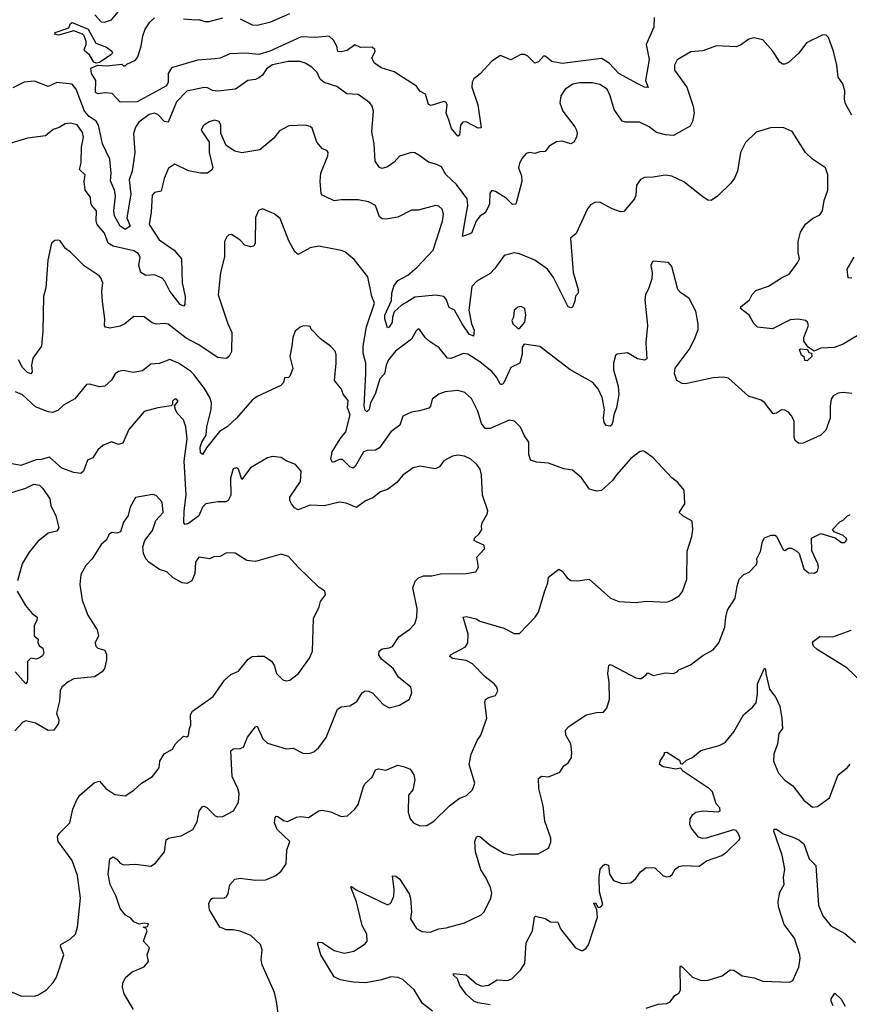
# Model space of a CAD drawing. Extents: x 1839239 to 1929705, y 762242 to 910352.
# Tile 19 of 256: x 1859349 to 1864190, y 774666 to 780409. Entities that reach past the tile are written whole.
import ezdxf

# ---------------------------------------------------------------- set-up
doc = ezdxf.new("R2010")
doc.units = 0

msp = doc.modelspace()

# ---------------------------------------------------------------- linework, layer by layer
at = {"layer": '0CON10XD'}
for points in [[(1859787.9, 780437.9), (1859825, 780397.5), (1859844.8, 780394.7), (1859885, 780408.5), (1859933.4, 780466.6)], [(1860635, 780414.2), (1860705, 780380), (1860735, 780376.7), (1860815, 780397.4), (1860925, 780446.2)], [(1859795, 780156), (1859781.4, 780161.4), (1859755.8, 780205), (1859728.8, 780225), (1859725.8, 780235), (1859737.8, 780265), (1859737.9, 780282.1), (1859725.6, 780315), (1859715, 780325.7), (1859665, 780344.5), (1859575, 780320), (1859554.2, 780324.2), (1859556.2, 780335), (1859635, 780362), (1859645, 780387.5), (1859655, 780393.1), (1859749.5, 780355), (1859792.9, 780272.9), (1859855, 780250), (1859887.5, 780225), (1859890, 780215), (1859880, 780205), (1859815, 780160), (1859795, 780156)], [(1863051.7, 780421.7), (1863050, 780365), (1863005.5, 780265), (1863022.6, 780177.4), (1863000.6, 780055), (1863016.2, 780013.8), (1862995, 780016), (1862955.3, 780035.3), (1862845, 780096.4), (1862789.6, 780155), (1862745, 780182.9), (1862514.7, 780154.7), (1862455.3, 780165.3), (1862415, 780195.8), (1862405, 780196), (1862376.7, 780163.3), (1862355, 780156), (1862315, 780196), (1862295, 780206), (1862274.2, 780205.8), (1862215, 780176.2), (1862155, 780200), (1862105, 780168), (1862036.6, 780093.4), (1862000, 780065), (1861990, 780045), (1861987.1, 780015), (1862021.9, 779911.9), (1862041.7, 779778.3), (1862025, 779777.1), (1861955, 779814.2), (1861935, 779812), (1861922, 779795), (1861916, 779735), (1861905, 779730.6), (1861868, 779775), (1861853.8, 779826.2), (1861837.7, 779865), (1861844.3, 779914.3), (1861835, 779928.8), (1861825, 779932), (1861750.7, 779909.3), (1861735, 779913.8), (1861716.7, 779975), (1861685, 779992.5), (1861665, 780021.2), (1861535, 780106.2), (1861458.3, 780128.3), (1861418.8, 780155), (1861404.4, 780185), (1861423.1, 780225), (1861421.9, 780235), (1861405, 780249.4), (1861337.5, 780247.5), (1861305, 780262.5), (1861259.5, 780230.5), (1861225, 780222), (1861205, 780223.8), (1861200, 780255), (1861180.9, 780290.9), (1861155, 780312.9), (1861075, 780305.3), (1860991.4, 780308.6), (1860808.2, 780225), (1860745, 780206.8), (1860666, 780214), (1860575, 780210), (1860518.8, 780185), (1860490.5, 780180.5), (1860387.2, 780172.8), (1860235, 780128.2), (1860216.3, 780096.3), (1860215.4, 780045), (1860205, 780024.3), (1860035, 779929.5), (1859935, 779928.1), (1859888.1, 779978.1), (1859847, 779983), (1859805, 779976.2), (1859790.8, 779985), (1859794.3, 780055), (1859768, 780095), (1859764.1, 780125.9), (1859805, 780143.8), (1859855, 780140), (1859945, 780150), (1859955, 780140), (1859965, 780140), (1859975, 780150), (1860025, 780172.5), (1860037.5, 780192.5), (1860058, 780255), (1860067.5, 780315), (1860082.2, 780355), (1860108.2, 780395), (1860135, 780420.5)], [(1860305, 780413.8), (1860377.7, 780407.7), (1860395, 780410.6), (1860429.7, 780399.7), (1860455, 780399.5), (1860535, 780420)], [(1864205, 779853.3), (1864168.1, 779918.1), (1864161.9, 779945), (1864164.3, 779995), (1864152.5, 780035), (1864124.4, 780075), (1864117.1, 780145), (1864098.9, 780225), (1864069.2, 780305), (1864055, 780320), (1864035, 780320.8), (1863940, 780275), (1863895.6, 780215), (1863835, 780160.6), (1863815, 780150.6), (1863800.7, 780150.7), (1863785, 780160.8), (1863744.4, 780225), (1863685, 780292.9), (1863635, 780303.1), (1863604.6, 780295.4), (1863555, 780261.4), (1863529.1, 780250.9), (1863415, 780257.1), (1863335, 780227.5), (1863265, 780221.4), (1863185, 780175.7), (1863169.5, 780145), (1863170, 780115), (1863241.8, 780015), (1863279.5, 779905), (1863284.3, 779865), (1863276, 779815), (1863261.7, 779788.3), (1863165, 779734.3), (1863116.8, 779736.8), (1863065, 779751.1), (1863021.4, 779785), (1862965, 779812.1), (1862885, 779811.5), (1862865, 779817.1), (1862818.8, 779885), (1862795.5, 779965), (1862776.4, 780005), (1862735, 780031.6), (1862690.5, 780040.5)], [(1862690.5, 780040.5), (1862615, 780041.5), (1862577.4, 780032.6), (1862532.9, 780005), (1862506.7, 779965), (1862501.9, 779925), (1862517.8, 779875), (1862589.2, 779785), (1862598.6, 779765), (1862602.5, 779745), (1862598, 779725), (1862582.5, 779695), (1862565, 779686.2), (1862515, 779700.8), (1862482.5, 779697.5), (1862438.3, 779671.7), (1862415, 779640), (1862385, 779638.8), (1862355, 779628.8), (1862325, 779634), (1862305, 779628.8), (1862279.5, 779600.5), (1862265, 779570), (1862260, 779545), (1862277.8, 779497.8), (1862280, 779465), (1862245, 779333.3), (1862225, 779331.2), (1862187.5, 779367.5), (1862125, 779408), (1862105, 779413.3), (1862093.1, 779396.9), (1862090.5, 779335), (1862083.3, 779315), (1862065, 779282.5), (1862035, 779262.5), (1862012.9, 779235), (1861985, 779163.8), (1861932.5, 779145), (1861947.5, 779227.5), (1861964.4, 779325.6), (1861960.5, 779365), (1861898.6, 779448.6), (1861835, 779507.3), (1861810.4, 779550.4), (1861783.8, 779565), (1861735, 779578.1), (1861685, 779616.2), (1861655, 779631.8), (1861635, 779634.7), (1861565, 779613.4), (1861535, 779578.2), (1861495, 779550.6), (1861465, 779541.5), (1861447.8, 779547.8), (1861424.3, 779585), (1861417.9, 779685), (1861403.6, 779755), (1861412.9, 779875), (1861405.7, 779905), (1861393.1, 779925), (1861325, 779972.7), (1861257.8, 779977.8), (1861199.8, 780019.8), (1861125, 780042.8), (1861102.5, 780062.5), (1861085, 780100.6), (1861053.1, 780133.1), (1861015, 780156.4), (1860985, 780166.2), (1860915, 780166), (1860825, 780146.2), (1860791.9, 780125), (1860765, 780086.2), (1860745, 780071.2), (1860725, 780060.8), (1860680, 780055), (1860607.5, 780005), (1860505, 779992.2), (1860475, 779995.6), (1860445, 780011.9), (1860425, 780014.4), (1860325, 779992.9), (1860265, 779930), (1860215, 779811.9), (1860195, 779815.6), (1860155, 779856.5), (1860135, 779864.5), (1860105, 779856.5), (1860045, 779811.1), (1860025, 779782.9), (1860013.1, 779745), (1860020.5, 779635), (1860005.8, 779525), (1859988.8, 779475), (1859997.5, 779392.5), (1859974.4, 779254.4), (1859993.8, 779205), (1859965, 779185.7), (1859934.6, 779205), (1859901.8, 779265), (1859897.5, 779295), (1859907.3, 779382.7), (1859901.9, 779415), (1859878.9, 779468.9), (1859882.9, 779515), (1859875.2, 779595), (1859832.3, 779685), (1859808.8, 779795), (1859795, 779817.3), (1859755, 779843.9), (1859727.1, 779875), (1859678.2, 780005), (1859655, 780033.1), (1859565, 780043.3), (1859515, 780020.6), (1859435, 780050.7), (1859375, 780044.7), (1859308.9, 780011.1)], [(1862587.9, 778767.9), (1862575, 778733.1), (1862565, 778728.1), (1862549.2, 778735), (1862465, 778906.5), (1862429.1, 778955), (1862355, 779007.1), (1862265, 779044.3), (1862235, 779050), (1862175.9, 779034.1), (1862122.4, 778957.6), (1862095, 778928.8), (1862016, 778885), (1861987.4, 778852.6), (1861970, 778715), (1861985.3, 778635), (1862001.5, 778598.5), (1861996.5, 778563.5), (1861972.7, 778575), (1861930.3, 778635), (1861886.7, 778715), (1861855, 778730.8), (1861838.2, 778778.2), (1861824.6, 778794.6), (1861775, 778801.8), (1861655, 778790), (1861607.7, 778762.3), (1861576.3, 778743.7), (1861535, 778705.8), (1861524.6, 778675), (1861522.7, 778645), (1861505, 778616), (1861495, 778612), (1861480, 778665), (1861480.8, 778685), (1861518.9, 778771.1), (1861521.6, 778815), (1861532.3, 778855), (1861555, 778888.2), (1861615, 778920), (1861668.5, 778965), (1861762.5, 779065), (1861815.7, 779235), (1861822.5, 779275), (1861814.1, 779304.1), (1861795, 779321.2), (1861775, 779326), (1861675, 779298.6), (1861635, 779298.1), (1861555, 779257.3), (1861485, 779245.6), (1861465, 779248.6), (1861448.9, 779258.9), (1861425.8, 779325), (1861385, 779347.8), (1861325, 779359.4), (1861225, 779359.4), (1861185, 779351.9), (1861135, 779375.7), (1861113.3, 779385), (1861108, 779395), (1861102.6, 779467.4), (1861107.1, 779515), (1861148, 779615), (1861150, 779635), (1861142.5, 779645), (1861115, 779658.8), (1861083.8, 779695), (1861055, 779777.5), (1861045, 779786.7), (1861015, 779793.8), (1860920.5, 779789.5), (1860865, 779762), (1860832.1, 779717.9), (1860750.3, 779649.7), (1860645, 779633.5), (1860605, 779642.5), (1860554, 779675), (1860522.9, 779745), (1860522, 779795), (1860513.3, 779815), (1860485, 779823.8), (1860455, 779814.2), (1860418.8, 779791.2), (1860408.8, 779765), (1860454.2, 779694.2), (1860455.7, 779635), (1860476, 779545), (1860468.8, 779531.2), (1860445, 779513.8), (1860405, 779514.3), (1860335, 779528.1), (1860254.1, 779565.9), (1860217, 779543), (1860192.3, 779482.3), (1860175, 779408.6), (1860135, 779401.8), (1860122.5, 779385), (1860116.4, 779286.4), (1860104.7, 779215), (1860162, 779125), (1860251.1, 779065), (1860294.2, 779015), (1860297.9, 778875), (1860313.9, 778793.9), (1860312.1, 778747.9), (1860305, 778737.5), (1860285, 778747.5), (1860224.5, 778825), (1860195.5, 778885), (1860180.9, 778900.9), (1860135, 778920.5), (1860085, 778916.7), (1860055.4, 778935.4), (1860044.7, 778974.7), (1860052.4, 779025), (1860040.9, 779045), (1860015, 779061.1), (1859895, 779089.1), (1859865.7, 779105), (1859844.5, 779165), (1859800.9, 779215), (1859795.5, 779235), (1859797.8, 779295), (1859770.6, 779325), (1859765, 779340), (1859761.9, 779375), (1859731.3, 779415), (1859724.4, 779465), (1859730.6, 779505), (1859697.5, 779535), (1859707.5, 779575), (1859710, 779665), (1859721.8, 779725), (1859715, 779751.4), (1859685, 779796.9), (1859645, 779805.5), (1859615, 779802.9), (1859580, 779780), (1859545, 779769.2), (1859498.8, 779731.2), (1859395, 779717.8), (1859231.2, 779668.8)], [(1864295, 778601.2), (1864155, 778515.7), (1864102.1, 778497.9), (1864025, 778493.3), (1863985, 778475.6), (1863950, 778500), (1863924.5, 778534.5), (1863925.5, 778555), (1863952, 778625), (1863946.2, 778645), (1863935, 778653.8), (1863891.7, 778661.7), (1863845, 778659.5), (1863743, 778607), (1863655, 778615.7), (1863633.6, 778636.4), (1863605.6, 778685), (1863555.6, 778725), (1863556.7, 778735), (1863607.1, 778775), (1863622.8, 778807.2), (1863645, 778829.2), (1863718.8, 778855), (1863795, 778904.3), (1863838.8, 778925), (1863888.8, 778991.2), (1863898.8, 779015), (1863890.9, 779050.9), (1863891.8, 779115), (1863905, 779170), (1863935, 779215.8), (1863975, 779249.4), (1864018.4, 779271.6), (1864033.6, 779295), (1864044.4, 779355), (1864064.3, 779415), (1864065.8, 779505), (1864051.2, 779545), (1863975, 779595.8), (1863935, 779633.8), (1863857.7, 779757.7), (1863805, 779780), (1863730.7, 779779.3), (1863646.4, 779753.6), (1863585, 779693.3), (1863555.8, 779634.2), (1863537.1, 779525), (1863520, 779485), (1863498, 779455), (1863420.9, 779379.1), (1863385, 779354), (1863365, 779356), (1863335, 779375.7), (1863225, 779464.4), (1863155, 779497.5), (1863115, 779502.5), (1863045, 779490.5), (1862995, 779489.2), (1862972.1, 779477.9), (1862949.4, 779445), (1862944.5, 779385.5), (1862936.3, 779363.7), (1862875, 779290), (1862855, 779289.4), (1862805.6, 779305.6), (1862735, 779345.8), (1862705, 779343.8), (1862680.3, 779329.7), (1862663.3, 779306.7), (1862597, 779163), (1862563.3, 779135), (1862578.9, 778935), (1862608.9, 778835), (1862607.5, 778815), (1862593.4, 778796.6), (1862587.9, 778767.9)], [(1863020, 778845), (1863000, 778805), (1862998, 778775), (1863012, 778625), (1863002.5, 778525), (1863008, 778432), (1862996, 778424), (1862955, 778431.2), (1862895, 778466.7), (1862835, 778457.5), (1862825, 778450), (1862813.3, 778405), (1862814, 778366), (1862840.9, 778270.9), (1862846.2, 778223.8), (1862832.7, 778145), (1862815.5, 778105), (1862810.6, 778065), (1862804.1, 778045.9), (1862795, 778038.8), (1862772.3, 778042.3), (1862759.2, 778059.2), (1862755.6, 778085), (1862761.8, 778135), (1862747.3, 778205), (1862725, 778256.9), (1862692.9, 778292.9), (1862559.1, 778369.2), (1862385, 778502.5), (1862293, 778517), (1862281.7, 778498.3), (1862280.8, 778459.2), (1862266.7, 778405), (1862215, 778381.2), (1862175, 778292), (1862165, 778280.8), (1862155, 778282), (1862131.5, 778325), (1862105.3, 778355.3), (1862035, 778412.7), (1861965, 778457.8), (1861938.7, 778461.3), (1861865, 778433.5), (1861845, 778435.8), (1861796.1, 778496.1), (1861738, 778535), (1861715, 778556.2), (1861685, 778601.2), (1861675, 778605.7), (1861662.9, 778595), (1861635, 778545.8), (1861541.5, 778475), (1861501.1, 778425), (1861487.6, 778395), (1861477.3, 778342.7), (1861451.2, 778315), (1861423.5, 778225), (1861396.7, 778175), (1861388.5, 778135), (1861375, 778122.5), (1861365, 778132), (1861359.4, 778155), (1861368.1, 778345), (1861369.7, 778405), (1861353.8, 778465), (1861352.9, 778505), (1861372, 778618), (1861418.9, 778755), (1861404.4, 778795), (1861380.3, 778910.3), (1861301.2, 779011.2), (1861246.7, 779055), (1861225, 779064), (1861095, 779088), (1861045, 779079.2), (1860975, 779040), (1860955, 779056.2), (1860920.3, 779120.3), (1860869.3, 779249.3), (1860835, 779276.7), (1860765, 779306.7), (1860742.7, 779297.3), (1860725.8, 779255), (1860723.6, 779106.4), (1860715, 779087.5), (1860695, 779083.8), (1860662.5, 779095), (1860633.3, 779125), (1860585, 779156.7), (1860570, 779155), (1860557, 779143), (1860543.6, 779116.4), (1860543.9, 779026.1), (1860521.4, 778935), (1860508.2, 778805), (1860564.6, 778634.6), (1860586.9, 778585), (1860585.5, 778474.5), (1860572.4, 778447.6), (1860555, 778432.5), (1860505, 778438.6), (1860391.1, 778515), (1860321.1, 778551.1), (1860215, 778633.1), (1860195, 778637.5), (1860145, 778632.5), (1860121.4, 778641.4), (1860075, 778676.4), (1860015, 778678.1), (1859962, 778635), (1859935, 778621.9), (1859875, 778610.6), (1859850, 778615), (1859844.2, 778625), (1859846.7, 778665), (1859831.5, 778765), (1859828.1, 778825), (1859833.9, 778873.9), (1859822.7, 778902.7), (1859813.3, 778915), (1859725, 778973.8), (1859645, 779054), (1859615.6, 779075.6), (1859585, 779118.8), (1859575, 779123.8), (1859555, 779121.2), (1859534.2, 779105.8), (1859512.7, 779007.3), (1859502, 778845), (1859487.5, 778795), (1859484.4, 778595), (1859475.7, 778505), (1859426.4, 778435), (1859418.8, 778395), (1859421.8, 778355), (1859415, 778343.3), (1859395, 778352), (1859365, 778380.4), (1859342.4, 778425)], [(1864205, 778901.2), (1864183.8, 778903.8), (1864178, 778955), (1864218.5, 779025)], [(1864205, 778229.4), (1864155, 778234.2), (1864125, 778230), (1864096.2, 778215), (1864084.2, 778195), (1864078, 778155), (1864079.2, 778085), (1864054.2, 778015), (1864024.2, 777985), (1863921.1, 777938.9), (1863895, 777937.8), (1863874.5, 777955), (1863868.5, 777975), (1863867.9, 778065), (1863855, 778097.5), (1863835, 778119.4), (1863815, 778131.1), (1863795, 778134.3), (1863765, 778114), (1863745, 778111.2), (1863695, 778176.2), (1863675, 778190), (1863602.7, 778212.7), (1863485, 778317.5), (1863454.2, 778324.2), (1863395, 778320.6), (1863235, 778284.4), (1863215, 778286.9), (1863184.2, 778305), (1863170, 778345), (1863175, 778376.7), (1863255.4, 778484.6), (1863287.1, 778545), (1863307.9, 778602.1), (1863309.2, 778635), (1863295, 778710), (1863255, 778782.5), (1863205, 778817.5), (1863190, 778835), (1863155, 778970), (1863135, 778992.5), (1863045, 779000), (1863040, 778995), (1863032.5, 778975), (1863040, 778935), (1863037, 778897), (1863020, 778845)], [(1862265, 778607.5), (1862296.2, 778645), (1862303.6, 778686.4), (1862296.7, 778725), (1862275, 778736.7), (1862255, 778732.5), (1862234.2, 778715.8), (1862230, 778675), (1862220, 778655), (1862226.7, 778635), (1862255, 778607.5), (1862265, 778607.5)], [(1860848.3, 774681.7), (1860836, 774735), (1860763.6, 774896.4), (1860758, 774925), (1860763.9, 774983.9), (1860753.8, 775015), (1860697.8, 775067.8), (1860635, 775091.9), (1860595, 775100), (1860555, 775099.6), (1860516.4, 775115), (1860457, 775217), (1860453.1, 775253.1), (1860465, 775280), (1860475, 775285.8), (1860545, 775286.7), (1860555, 775292.5), (1860566.1, 775313.9), (1860575, 775362.5), (1860605, 775396), (1860635, 775402), (1860725, 775390.8), (1860785, 775391.2), (1860843.6, 775416.4), (1860875, 775442.5), (1860903.8, 775485), (1860907.1, 775565), (1860925.5, 775615), (1860850.8, 775685), (1860836.5, 775725), (1860840.8, 775755), (1860845, 775763.3), (1860855, 775761.2), (1860887.6, 775737.6), (1860912.4, 775732.4), (1860965, 775757.1), (1860989.5, 775760.5), (1861035, 775756), (1861095, 775794.2), (1861115, 775799.2), (1861165, 775789.2), (1861225, 775762), (1861262.5, 775765), (1861305, 775804), (1861325, 775831.2), (1861354.4, 775935.6), (1861365, 775953.3), (1861405, 775991.2), (1861425, 776033.3), (1861445, 776038.8), (1861485, 776031.2), (1861555, 776060.8), (1861595, 776052), (1861627, 776037), (1861650, 776005), (1861654, 775975), (1861642.7, 775917.3), (1861618.6, 775885), (1861615.8, 775785.8), (1861627.3, 775747.3), (1861646.7, 775725), (1861685, 775706), (1861725, 775708.8), (1861765, 775733.8), (1861856.6, 775823.4), (1861914.5, 775865.5), (1861955.5, 775884.5), (1861992.3, 775917.7), (1862004.2, 775955), (1861971.9, 776065), (1861984.3, 776125), (1862018.9, 776205), (1862039.5, 776235), (1862076, 776335), (1862063.9, 776426.1), (1862066.4, 776443.6), (1862085, 776456.2), (1862125, 776468), (1862138.6, 776495), (1862132.9, 776515), (1862116.9, 776535), (1862066, 776576), (1861991.2, 776651.2), (1861955, 776672.1), (1861875, 776683.6), (1861860, 776695), (1861863.8, 776705), (1861949.6, 776750.4), (1861964.2, 776775), (1861966.4, 776825), (1861936.2, 776925), (1861955, 776928.9), (1862013.6, 776913.6), (1862035, 776900), (1862175, 776860.6), (1862235, 776828.8), (1862265, 776828.8), (1862358, 776925), (1862376.4, 776953.6), (1862411.7, 777071.7), (1862430.8, 777125), (1862435, 777156.7), (1862495, 777203.3), (1862515, 777193.3), (1862543, 777153), (1862565, 777138.8), (1862605.8, 777135.8), (1862672.5, 777145), (1862796.7, 777035), (1862845, 777016), (1862945, 777009.2), (1863005, 777018), (1863125, 777012), (1863155, 777023.3), (1863198.8, 777051.2), (1863217, 777073), (1863242.5, 777145), (1863245, 777310), (1863272, 777395), (1863277.5, 777435), (1863273.8, 777485), (1863219.2, 777515), (1863198, 777535), (1863231.2, 777585), (1863225.9, 777665.9), (1863189.7, 777709.7), (1863155, 777736.2), (1863045, 777853.8), (1862995, 777890), (1862985, 777894), (1862965, 777889.2), (1862915, 777848.8), (1862830.8, 777755), (1862809.2, 777720.8), (1862745, 777663.8), (1862715, 777658.8), (1862675, 777670), (1862626.8, 777736.8), (1862575, 777782.5), (1862525, 777790), (1862435, 777821.7), (1862365, 777828.5), (1862330, 777840), (1862319.5, 777875), (1862320.8, 777945), (1862295, 777982), (1862272.2, 778032.2), (1862237.1, 778067.1), (1862205, 778072.5), (1862095, 778025.3), (1862065, 778025.4), (1862043, 778053), (1862022.9, 778125), (1861985, 778200), (1861946.2, 778235), (1861905, 778246.5), (1861831.7, 778238.3), (1861795, 778225.6), (1861756.2, 778195), (1861745.6, 778154.4), (1861736.8, 778143.2), (1861682.5, 778127.5), (1861635, 778119.2), (1861585, 778096.7), (1861568, 778045), (1861514.4, 778005), (1861448.8, 777911.2), (1861425, 777897.5), (1861376.6, 777896.6), (1861355, 777888.9), (1861306.6, 777803.4), (1861295, 777792.7), (1861275, 777800.5), (1861233.4, 777843.4), (1861215, 777843.3), (1861175, 777825.5), (1861164.3, 777845), (1861171.6, 777888.4), (1861218.7, 777965), (1861251.8, 778005), (1861276.7, 778105), (1861262.5, 778145), (1861265, 778188.6), (1861237.5, 778225), (1861227.5, 778255), (1861186.5, 778305), (1861195.5, 778405.5), (1861195.8, 778455), (1861190, 778475), (1861165, 778503.3), (1861105, 778547.5), (1861050, 778605), (1861045, 778620), (1861035, 778622.5), (1861005, 778623.3), (1860985, 778616.7), (1860957, 778593), (1860942, 778555), (1860937.5, 778505), (1860926.2, 778445), (1860943.3, 778375), (1860925, 778330), (1860917, 778323), (1860895, 778320), (1860887.7, 778292.3), (1860873.6, 778276.4), (1860735, 778210.8), (1860705, 778190), (1860615, 778085.7), (1860560, 778035), (1860515, 778006.4), (1860438.4, 777911.6), (1860415, 777873.3), (1860405, 777882.5), (1860402.2, 777915), (1860412.1, 777945), (1860437.5, 777985), (1860441.9, 778035), (1860467.3, 778135), (1860468, 778175), (1860459.3, 778205), (1860428.3, 778258.3), (1860365, 778339.2), (1860345, 778359.4), (1860275.3, 778405.3), (1860225, 778426.5), (1860165, 778404.5), (1860115, 778399.2), (1860065, 778360.6), (1860011.8, 778351.8), (1859955, 778363.1), (1859925, 778358), (1859906.9, 778343.1), (1859885, 778306.2), (1859845, 778271.2), (1859815, 778268), (1859757, 778283), (1859738.3, 778281.7), (1859671.8, 778198.2), (1859605, 778160.8), (1859570.9, 778129.1), (1859541.1, 778118.9), (1859515, 778121.5), (1859441.9, 778151.9), (1859365, 778220.6), (1859325, 778238.6)], [(1863945, 778420), (1863931.7, 778421.7), (1863928.3, 778438.3), (1863911.7, 778451.7), (1863900, 778485), (1863905, 778490), (1863946.4, 778486.4), (1863955, 778467.5), (1863970, 778465), (1863972.5, 778445), (1863945, 778420)], [(1862014.2, 777364.2), (1862001.7, 777371.7), (1862003.3, 777385), (1862030.3, 777409.7), (1862046.7, 777435), (1862043.3, 777455), (1862048.8, 777475), (1862076.7, 777525), (1862080, 777545), (1862049.4, 777635), (1862044.4, 777755), (1862036.6, 777786.6), (1862016, 777815), (1861981.2, 777845), (1861945, 777864), (1861905, 777870), (1861875, 777863.8), (1861824.5, 777835.5), (1861798.3, 777801.7), (1861775, 777789.2), (1861685, 777804.3), (1861645.7, 777794.3), (1861585, 777752.5), (1861549.8, 777710.2), (1861495, 777668.8), (1861455, 777656), (1861409.7, 777620.3), (1861367.9, 777602.1), (1861315, 777564.2), (1861255, 777589.5), (1861215, 777595.6), (1861125, 777574.4), (1861045, 777578.4), (1860975, 777550), (1860952.9, 777562.9), (1860935.3, 777585.3), (1860925.5, 777605), (1860926.2, 777625), (1860986.9, 777715), (1860992.5, 777775), (1860958.8, 777815), (1860905, 777836), (1860875.7, 777855.7), (1860825, 777861.2), (1860795, 777853.8), (1860695, 777795.8), (1860645, 777726.7), (1860625, 777786.7), (1860615, 777796.2), (1860595, 777790), (1860578.6, 777735), (1860581.1, 777635), (1860566.2, 777603.8), (1860552.6, 777597.4), (1860505, 777597.5), (1860435.4, 777584.6), (1860416.5, 777565), (1860395.3, 777514.7), (1860335, 777470.4), (1860313.9, 777463.9), (1860307.8, 777475), (1860308.7, 777545), (1860321.2, 777635), (1860308.4, 777835), (1860326.5, 777965), (1860317.7, 778035), (1860304.5, 778075), (1860268.6, 778115), (1860258.6, 778135), (1860253, 778157), (1860272.9, 778185), (1860265, 778195.3), (1860252.5, 778195), (1860240, 778185), (1860240, 778165), (1860233.9, 778156.1), (1860154.6, 778145.4), (1860075.9, 778124.1), (1859985, 778018.8), (1859951.2, 777938.8), (1859925, 777930.8), (1859885, 777947.5), (1859833.3, 777925), (1859805, 777901.2), (1859775, 777853.3), (1859745, 777840), (1859722, 777775), (1859705, 777762), (1859665, 777767.5), (1859595, 777792.9), (1859523, 777857), (1859475, 777843.3), (1859445, 777842), (1859355, 777808), (1859255, 777828)], [(1859295, 777648.8), (1859384.1, 777675.9), (1859430.7, 777699.3), (1859465, 777693.8), (1859485, 777673.8), (1859524.2, 777614.2), (1859530.8, 777575), (1859560.8, 777515), (1859578.1, 777445), (1859566.7, 777425), (1859515, 777414.3), (1859455.4, 777364.6), (1859405, 777304.2), (1859363.5, 777235), (1859335.7, 777135.7)], [(1859295, 774740), (1859355, 774716), (1859435, 774714), (1859455, 774718.8), (1859505, 774751.2), (1859545, 774793.3), (1859563.8, 774825), (1859607.5, 774955), (1859586.4, 775003.6), (1859588.8, 775015), (1859644.3, 775045.7), (1859674.1, 775075.9), (1859685.6, 775115), (1859703.1, 775285), (1859686.3, 775416.3), (1859654.3, 775505), (1859597.5, 775585), (1859572.9, 775615), (1859569.4, 775645), (1859581.9, 775665), (1859641.1, 775725), (1859659.4, 775805), (1859681.7, 775858.3), (1859700, 775885), (1859785, 775959.2), (1859815, 775968), (1859852, 775925), (1859905, 775889.2), (1859965, 775881.4), (1860015, 775914.3), (1860060.8, 775955), (1860123.8, 775995), (1860163.3, 776045), (1860166.7, 776085), (1860192.3, 776127.7), (1860240, 776155), (1860257.5, 776185), (1860305, 776230), (1860325, 776226.7), (1860335, 776233.3), (1860339.2, 776275), (1860348.6, 776295), (1860346.2, 776355), (1860358, 776375), (1860478, 776462), (1860545, 776556.7), (1860580.3, 776589.7), (1860625, 776608.8), (1860681.5, 776678.5), (1860705, 776693.8), (1860735, 776697.1), (1860775.8, 776695.8), (1860817.6, 776667.6), (1860835, 776643.3), (1860847.5, 776595), (1860885, 776559.2), (1860905, 776552.5), (1860925, 776557.5), (1860975.8, 776595), (1861040.8, 776685), (1861057.5, 776725), (1861064.1, 776915.9), (1861096.2, 776985), (1861103.8, 777015), (1861133.3, 777055), (1861130, 777075), (1861095, 777100), (1860974.3, 777215), (1860917.9, 777277.9), (1860875, 777291.2), (1860725, 777248), (1860675, 777254.2), (1860607, 777297), (1860555, 777298.9), (1860515, 777276.2), (1860485, 777278.8), (1860455.9, 777264.1), (1860395, 777273.8), (1860374.4, 777245.6), (1860372, 777178), (1860353.6, 777136.4), (1860325, 777120), (1860297.5, 777125), (1860244.4, 777154.4), (1860208.1, 777188.1), (1860165, 777202.9), (1860102.5, 777245), (1860084.6, 777265), (1860072.3, 777295), (1860067.9, 777335), (1860078.5, 777371.5), (1860125, 777428.8), (1860142.7, 777487.3), (1860185.5, 777535), (1860180.5, 777595), (1860145, 777633.3), (1860125, 777640.5), (1860025, 777622.5), (1859994.3, 777565), (1859983, 777517), (1859955, 777477.5), (1859937.9, 777422.1), (1859915.7, 777414.3), (1859885, 777417.1), (1859870, 777405), (1859855.6, 777374.4), (1859825, 777348), (1859772.9, 777265), (1859734.4, 777225), (1859705, 777172.5), (1859700, 777115), (1859713.7, 777023.7), (1859745.8, 776935.8), (1859800.9, 776850.9), (1859808.8, 776815), (1859790, 776775), (1859793.3, 776755), (1859805, 776743.8), (1859845, 776732.5), (1859856.1, 776706.1), (1859855.8, 776675), (1859844, 776625), (1859830, 776605), (1859785, 776576.2), (1859665, 776563.5), (1859632.6, 776547.4), (1859595, 776515.7), (1859585.5, 776495), (1859581.1, 776435), (1859564.7, 776365), (1859576.7, 776325), (1859575.5, 776304.5), (1859548, 776265), (1859515, 776263.6), (1859442, 776305), (1859385, 776318.6), (1859365, 776310), (1859319.8, 776260.2)], [(1861758.8, 774625), (1861700.3, 774670.3), (1861650.2, 774750.2), (1861585, 774810.5), (1861555, 774822.2), (1861515, 774826.7), (1861461.1, 774808.9), (1861368.5, 774791.5), (1861295.3, 774795.3), (1861218.7, 774808.7), (1861185, 774826.2), (1861105.5, 774955), (1861087, 775023), (1861092.5, 775027.5), (1861115, 775025.5), (1861185, 774980.6), (1861245, 774964.4), (1861298.8, 774975), (1861365, 775018), (1861375.8, 775035), (1861374.2, 775075), (1861347.8, 775125), (1861313.6, 775263.6), (1861281.2, 775348.8), (1861285, 775352.5), (1861313.2, 775333.2), (1861495, 775245.8), (1861515, 775256.2), (1861532.4, 775297.6), (1861534.4, 775335.6), (1861525, 775416), (1861545, 775412.5), (1861565, 775396.9), (1861621.1, 775311.1), (1861629.6, 775285), (1861635.6, 775205), (1861630, 775165), (1861665, 775108), (1861695, 775091.4), (1861744.2, 775085.8), (1861795, 775106), (1861837.1, 775112.9), (1861945, 775142), (1862042.3, 775187.7), (1862058.8, 775205), (1862098, 775285), (1862104, 775315), (1862097.3, 775347.3), (1862069.4, 775405), (1862039.5, 775449.5), (1862008.5, 775555), (1862005.5, 775615), (1862015, 775642), (1862025, 775647.1), (1862035, 775644.2), (1862094.6, 775594.6), (1862175, 775547.1), (1862225, 775535.7), (1862265, 775543.1), (1862375, 775543.8), (1862435, 775577.5), (1862448.3, 775611.7), (1862448.8, 775635), (1862414.3, 775735), (1862404.4, 775824.4), (1862378.9, 775925), (1862376.2, 775983.8), (1862395, 775996), (1862435, 775992), (1862500.3, 776019.7), (1862525, 776056.2), (1862550, 776075), (1862570, 776105), (1862572, 776135), (1862564.3, 776185), (1862535.5, 776235.5), (1862533.9, 776265), (1862553, 776287), (1862655, 776354.3), (1862715, 776368), (1862755, 776370), (1862775.8, 776394.2), (1862791.4, 776445), (1862788.6, 776545), (1862780.6, 776595), (1862787.5, 776642.5), (1862795, 776647.5), (1862805, 776643.3), (1862945, 776570), (1862965, 776566.2), (1862975, 776566.7), (1863002.5, 776585), (1863015, 776600), (1863045, 776583.8), (1863115, 776598.8), (1863165, 776595.7), (1863185.5, 776604.5), (1863195, 776616.2), (1863264.2, 776645.8), (1863335, 776700.8), (1863395, 776734), (1863428, 776775), (1863464.2, 776865), (1863469.2, 776925), (1863480, 776965), (1863524, 777035), (1863535.7, 777105), (1863546.7, 777145), (1863575, 777172.5), (1863605, 777187.5), (1863648.3, 777231.7), (1863653.3, 777245), (1863650, 777265), (1863672.3, 777307.7), (1863683.9, 777366.1), (1863695, 777387.5), (1863735, 777403.3), (1863755, 777403.3), (1863765, 777396.7), (1863805, 777317.5), (1863815, 777312.5), (1863835, 777327.5), (1863853, 777327), (1863885, 777310), (1863897.5, 777295), (1863925, 777206.7), (1863953, 777183), (1863985, 777180), (1864005, 777192.5), (1864010, 777215), (1864007.1, 777235), (1863971.7, 777311.7), (1863970, 777385), (1864025, 777412.5), (1864107, 777387), (1864145, 777360), (1864165, 777360), (1864176.4, 777373.6), (1864172.5, 777385), (1864155, 777400), (1864101.7, 777421.7), (1864092.5, 777435), (1864135, 777480), (1864155, 777490), (1864180, 777515), (1864195, 777524)], [(1860013.8, 774635), (1859957.9, 774727.9), (1859949.2, 774765), (1859951.7, 774788.3), (1859967, 774823), (1860005, 774856.2), (1860075, 774883.8), (1860101.2, 774915), (1860093.3, 774955), (1860106.2, 774995), (1860072, 775035), (1860092.5, 775095), (1860085, 775110), (1860070, 775115), (1860095, 775120), (1860100, 775135), (1860075, 775140), (1860046.7, 775133.3), (1860015, 775146), (1859997.8, 775167.8), (1859966, 775186), (1859935.4, 775225.4), (1859912.9, 775295), (1859877.8, 775365), (1859864.6, 775424.6), (1859875.8, 775514.2), (1859895, 775526), (1859915, 775512.9), (1859935, 775488.6), (1859955, 775478.6), (1860025, 775484), (1860115, 775471.2), (1860141.2, 775488.8), (1860194.4, 775555.6), (1860204, 775625), (1860216.7, 775635), (1860235, 775638.5), (1860290.5, 775649.5), (1860358.8, 775685), (1860385, 775730), (1860397, 775793), (1860415, 775820), (1860425, 775822.5), (1860442.8, 775812.8), (1860490, 775765), (1860505, 775760), (1860535, 775762), (1860596.7, 775795), (1860626, 775845), (1860629.4, 775895), (1860622.9, 775925), (1860589.2, 775995), (1860582, 776145), (1860594.3, 776155.7), (1860635, 776158), (1860655, 776166.2), (1860677.5, 776225), (1860725, 776283.8), (1860735, 776287.5), (1860767.1, 776215), (1860795, 776188.9), (1860905, 776156.2), (1860945, 776160), (1861005, 776128.6), (1861045, 776130), (1861065, 776138.8), (1861095.5, 776164.5), (1861137.6, 776222.4), (1861203.2, 776386.8), (1861225, 776402), (1861275, 776406.2), (1861317, 776433), (1861347.7, 776482.3), (1861365, 776493.8), (1861385, 776493.3), (1861410.7, 776480.7), (1861470, 776415), (1861505, 776396.2), (1861565, 776410), (1861623.3, 776445), (1861636.7, 776485), (1861631.2, 776515), (1861560, 776575), (1861529.4, 776625), (1861459.8, 776679.8), (1861444.2, 776705), (1861447.5, 776725), (1861465, 776740), (1861505.5, 776744.5), (1861525, 776754), (1861561.3, 776808.7), (1861626.2, 776855), (1861655.8, 776885), (1861667.1, 776925), (1861667.8, 776975), (1861644.1, 777095), (1861656.4, 777135), (1861675.8, 777154.2), (1861705, 777164.6), (1861755, 777164.5), (1861805, 777176.5), (1861955, 777179.2), (1862010.7, 777189.3), (1862026.7, 777215), (1862017.5, 777275), (1862063.3, 777325), (1862056.7, 777345), (1862014.2, 777364.2)], [(1859334.2, 777075), (1859382.6, 776992.6), (1859421.2, 776945), (1859451.2, 776925), (1859449.2, 776905), (1859434.3, 776875), (1859433.3, 776815), (1859456.2, 776796.2), (1859455.6, 776775), (1859465, 776757.5), (1859484, 776744), (1859490, 776715), (1859482.1, 776697.9), (1859463.8, 776686.2), (1859445, 776678.9), (1859415, 776685.6), (1859395.5, 776665), (1859395.4, 776565), (1859393.2, 776546.8), (1859385, 776536), (1859323.1, 776605)], [(1864259.1, 776549.1), (1864175, 776628.5), (1864002.5, 776735), (1863982, 776755), (1863976.2, 776775), (1863981.2, 776785), (1864018.8, 776811.2), (1864095, 776809.2), (1864201.7, 776848.3)], [(1862095, 774662.6), (1862023.5, 774673.5), (1861998.8, 774685), (1861955, 774724.5), (1861917.5, 774775), (1861903.6, 774813.6), (1861880, 774835), (1861880, 774845), (1861955, 774837.1), (1862015.5, 774785.5), (1862045, 774771.9), (1862085, 774777.1), (1862135, 774808.6), (1862195, 774804.5), (1862220, 774815), (1862271.2, 774865), (1862296, 774904), (1862304.2, 775025), (1862340.8, 775095), (1862353.8, 775175), (1862360, 775180), (1862415, 775165.8), (1862446.2, 775146.2), (1862490, 775145), (1862505, 775106.7), (1862554.4, 775044.4), (1862592.5, 774995), (1862625, 774980), (1862635, 774980), (1862655, 774993.3), (1862667.7, 775012.3), (1862721.2, 775175), (1862717.5, 775217.5), (1862700, 775255), (1862708.3, 775258.3), (1862725, 775230), (1862740, 775235), (1862751.7, 775248.3), (1862732.3, 775322.3), (1862730.6, 775405), (1862736.1, 775453.9), (1862755, 775476.7), (1862765, 775483.3), (1862785, 775476.7), (1862790.8, 775425), (1862815, 775388.8), (1862865, 775371.2), (1862916.1, 775373.9), (1862945, 775400), (1862971.7, 775438.3), (1863005, 775463.8), (1863055, 775461.2), (1863105, 775416.2), (1863125, 775408.8), (1863145, 775413.8), (1863157.3, 775422.7), (1863173.8, 775455), (1863195, 775470), (1863225, 775475.7), (1863315, 775471.2), (1863356.4, 775503.6), (1863445.6, 775534.4), (1863476.2, 775555), (1863547.5, 775625), (1863552.5, 775635), (1863541.2, 775665), (1863529.1, 775679.1), (1863515, 775684), (1863355, 775634.5), (1863333, 775633), (1863310.7, 775640.7), (1863266.9, 775695), (1863260.6, 775715), (1863262.4, 775747.6), (1863277.5, 775772.5), (1863295, 775785.7), (1863335, 775793.5), (1863425, 775788.8), (1863436.7, 775795), (1863435, 775812.5), (1863413.8, 775835), (1863391.4, 775905), (1863373.6, 775923.6), (1863223.1, 776023.1), (1863205, 776043.8), (1863177.3, 776037.3), (1863105, 776051.2), (1863082.5, 776065), (1863086.7, 776085), (1863112.5, 776125), (1863112.5, 776135), (1863125, 776137.5), (1863200, 776090), (1863205, 776070), (1863215, 776067.5), (1863239.3, 776090.7), (1863275, 776106.2), (1863323, 776147), (1863430, 776175), (1863465, 776193.3), (1863516.2, 776255), (1863573.3, 776355), (1863625, 776398.8), (1863646, 776425), (1863654.2, 776475), (1863654.4, 776535), (1863695, 776627.5), (1863701.7, 776621.7), (1863703.3, 776595), (1863724.6, 776504.6), (1863762.5, 776455), (1863784, 776405), (1863796.4, 776333.6), (1863800, 776275), (1863780, 776245), (1863771.4, 776185), (1863749.2, 776125), (1863748, 776085), (1863776.2, 776015), (1863815, 775973.8), (1863860.7, 775940.7), (1863925, 775856.7), (1863975, 775815.8), (1864005, 775820), (1864075, 775870), (1864125.9, 776004.1), (1864177.5, 776045), (1864195, 776067.5)], [(1863005, 774643.3), (1863075, 774666.7), (1863125, 774671.4), (1863145, 774681.2), (1863172.3, 774717.7), (1863195, 774730), (1863205, 774747.5), (1863204, 774885), (1863205, 774890), (1863215, 774884), (1863275, 774824.2), (1863325, 774804), (1863366, 774806), (1863448.3, 774831.7), (1863495, 774867.5), (1863515.6, 774865.6), (1863565, 774832.9), (1863635, 774820.8), (1863685, 774800.6), (1863844.1, 774795.9), (1863861.2, 774805), (1863895, 774882.5), (1863904.4, 774935), (1863902.2, 774955), (1863871.4, 775051.4), (1863810.6, 775130.6), (1863777.1, 775235), (1863774.3, 775265), (1863785, 775320), (1863809.2, 775365), (1863806.9, 775405), (1863813.1, 775455), (1863798.6, 775535), (1863748.9, 775675), (1863752.1, 775687.9), (1863765, 775688.1), (1863805, 775660.8), (1863856.4, 775643.6), (1863896.2, 775625), (1863925, 775602), (1863956.5, 775515), (1863994.4, 775475), (1864009.6, 775245), (1864035, 775181.2), (1864083.3, 775123.3), (1864165, 775078.8), (1864227.2, 775027.2)], [(1864096.1, 774656.1), (1864084.2, 774685), (1864085, 774697.5), (1864105, 774730), (1864143.3, 774695), (1864166.7, 774655)], [(1860856.7, 774615), (1860848.3, 774681.7)]]:
    msp.add_lwpolyline(points, dxfattribs=at)

doc.saveas('drawing.dxf')
